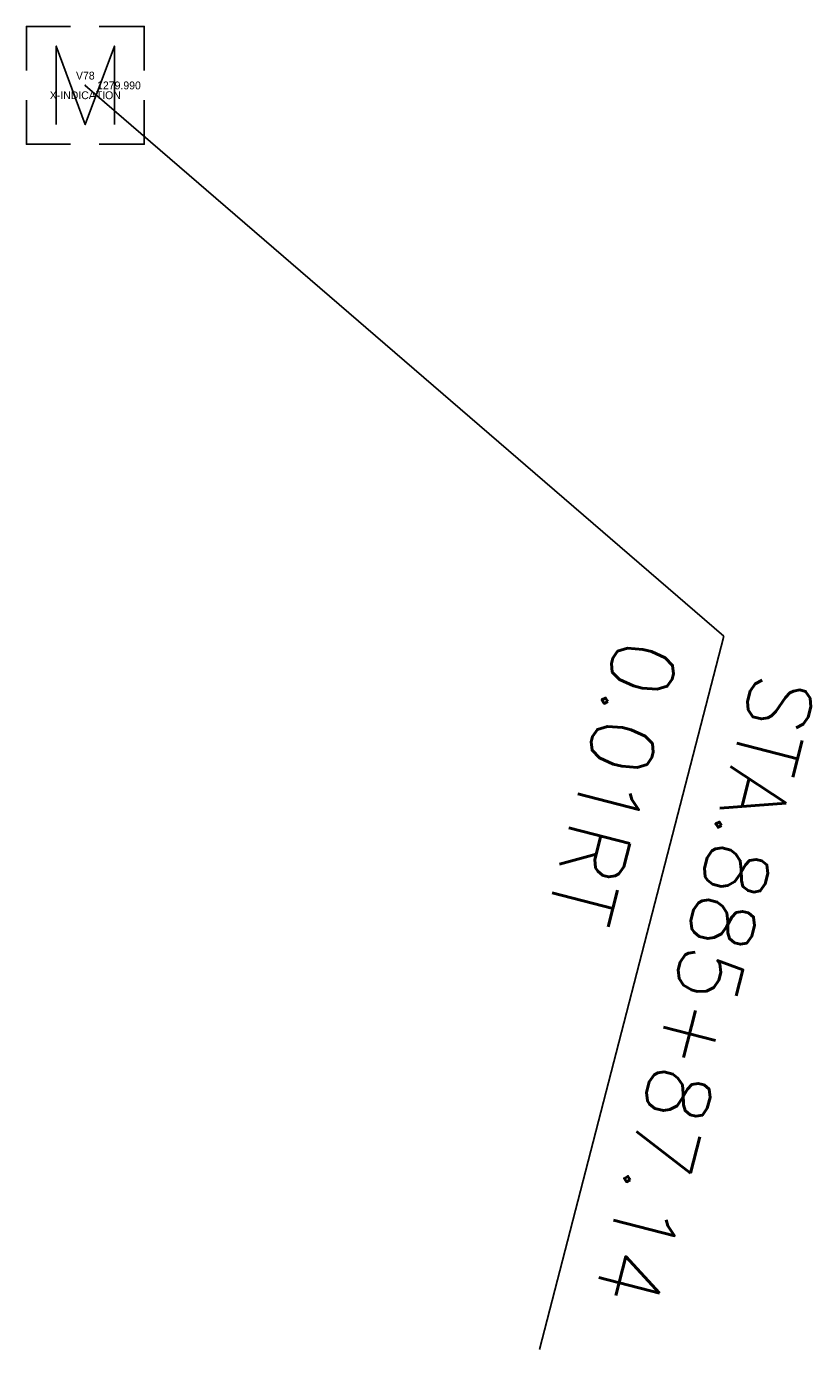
# Model space of a CAD drawing. Extents: x 0 to 213038, y 0 to 462006.
# Tile 91 of 107: x 172276 to 172296, y 446744 to 446778. Entities that reach past the tile are written whole.
import ezdxf
from ezdxf.enums import TextEntityAlignment as Align

# ---------------------------------------------------------------- set-up
doc = ezdxf.new("R2010")
doc.units = 0
doc.header["$LTSCALE"] = 20
doc.header["$MEASUREMENT"] = 0
doc.layers.get('0').update_dxf_attribs({"linetype": 'CONTINUOUS'})
for name, color, linetype in [('OFFSTA_LEAD', 7, 'CONTINUOUS'), ('OFFSTA_TEXT', 7, 'CONTINUOUS'), ('PNTDESC', 3, 'CONTINUOUS'), ('PNTELEV', 5, 'CONTINUOUS'), ('PNTNO', 7, 'CONTINUOUS'), ('PNTS_DTU-4-30-2025', 1, 'CONTINUOUS'), ('SV_X_MON_BLOCKS_FOUNDMARK', 7, 'CONTINUOUS')]:
    doc.layers.add(name, color=color, linetype=linetype)
doc.styles.add('HY-278-M1|ROMANS', font='ROMANS.SHX')
doc.styles.add('PTXT', font='TXT')
doc.styles.add('romans', font='romans.shx', dxfattribs={"width": 0.75, "oblique": 22.5})
doc.dimstyles.new('20 Scale Prop', dxfattribs={"dimscale": 20, "dimtxt": 0.14, "dimasz": 0.12, "dimexe": 0.05, "dimexo": 0.05, "dimgap": 0.05, "dimtad": 1, "dimzin": 0, "dimdsep": 46, "dimtxsty": 'romans', "dimcen": 0, "dimdle": 0.1, "dimclrd": 1, "dimclre": 1, "dimclrt": 7, "dimaunit": 1, "dimadec": 4, "dimazin": 0, "dimtfac": 1, "dimtmove": 0, "dimatfit": 1, "dimfxl": 1, "dimtvp": 1, "dimtolj": 1, "dimtzin": 0, "dimarcsym": 0})

# ---------------------------------------------------------------- blocks, each defined once
blk = doc.blocks.new('SRVPNO1')
at = {"layer": 'PNTDESC', "style": 'PTXT'}
blk.add_attdef('DESC2', text='', height=1, dxfattribs=at).set_placement((0, -1.75), align=Align.CENTER)
at = {"layer": 'PNTELEV', "style": 'PTXT'}
blk.add_attdef('ELEV2', (1.5, -0.5), '', height=1, dxfattribs=at)
at = {"layer": 'PNTNO', "style": 'PTXT'}
blk.add_attdef('PT#', text='', height=1, dxfattribs=at).set_placement((0, 0.75), align=Align.CENTER)
blk = doc.blocks.new('MONBX')
at = {"flags": 128}
for points in [[(-0.075, 0.0189), (-0.075, 0.0751), (-0.0188, 0.0751)], [(0.0177, 0.0751), (0.0751, 0.0751), (0.0751, 0.0189)], [(-0.037, -0.05), (-0.037, 0.05), (0, -0.05), (0.037, 0.05), (0.037, -0.05)], [(-0.0188, -0.075), (-0.075, -0.075), (-0.075, -0.0189)], [(0.0751, -0.0189), (0.0751, -0.075), (0.0177, -0.075)]]:
    blk.add_lwpolyline(points, dxfattribs=at)

msp = doc.modelspace()

# ---------------------------------------------------------------- linework, layer by layer
at = {"layer": 'PNTS_DTU-4-30-2025'}
msp.add_point((172277.626, 446776.551, 1279.99), dxfattribs=at)

# ---------------------------------------------------------------- block references
at = {"layer": 'PNTS_DTU-4-30-2025', "xscale": 0.2, "yscale": 0.2, "zscale": 0.2}
msp.add_blockref('SRVPNO1', (172277.626, 446776.551, 1279.99), dxfattribs=at).add_auto_attribs({'PT#': 'V78', 'ELEV2': '1279.990', 'DESC2': 'X-INDICATION'})
at = {"layer": 'SV_X_MON_BLOCKS_FOUNDMARK', "xscale": 20, "yscale": 20, "zscale": 20}
msp.add_blockref('MONBX', (172277.626, 446776.551, 1279.99), dxfattribs=at)

# ---------------------------------------------------------------- texts
at = {"layer": 'OFFSTA_TEXT', "style": 'HY-278-M1|ROMANS'}
for s, p in [('0.01RT', (172291.995, 446762.354)), ('STA.885+87.14', (172295.48, 446761.454))]:
    msp.add_text(s, height=1.6, rotation=255.5213, dxfattribs=at).set_placement(p, align=Align.MIDDLE_LEFT)

# ---------------------------------------------------------------- leaders
at = {"layer": 'OFFSTA_LEAD', "has_arrowhead": 0}
msp.add_leader([(172277.626, 446776.551), (172293.897, 446762.523), (172289.204, 446744.346)], dimstyle='20 Scale Prop', override={"dimscale": 20, "dimasz": 0.1}, dxfattribs=at)

doc.saveas('drawing.dxf')
